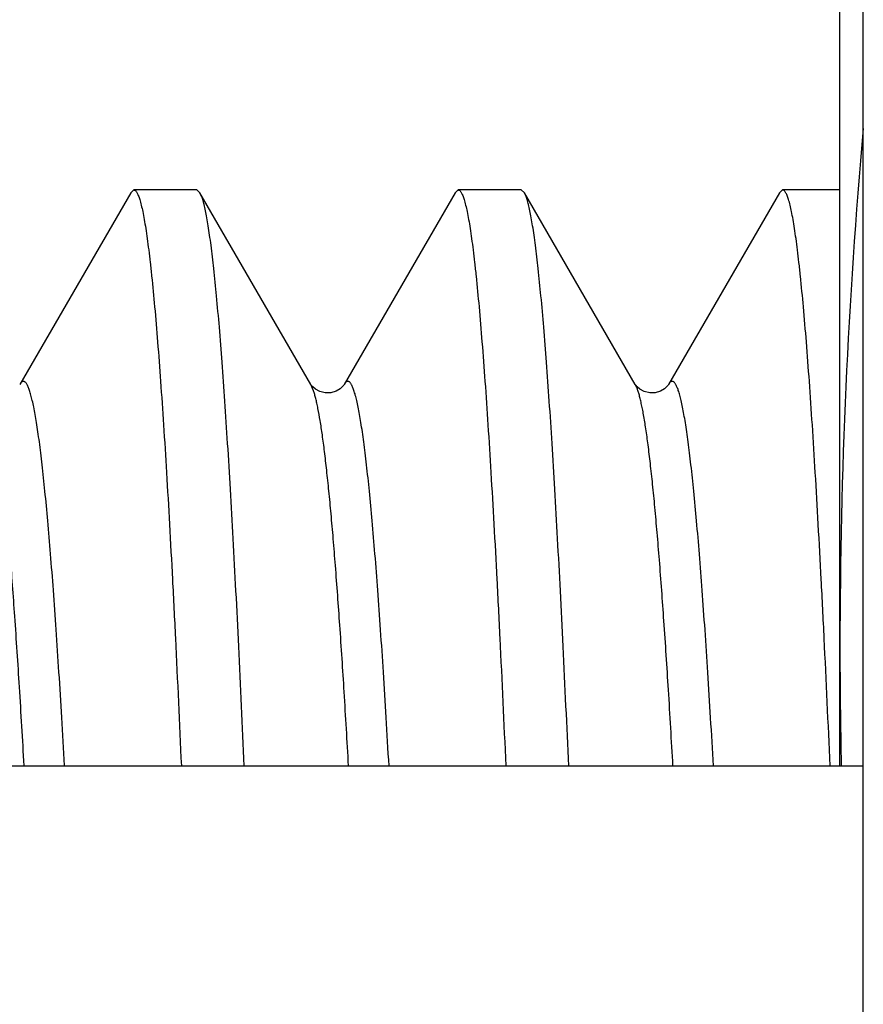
# Model space of a CAD drawing. Header units: inches. Extents: x 0 to 22, y 0 to 17.
# Tile 103 of 121: x 18.7894 to 18.8616, y 10.6721 to 10.7564. Entities that reach past the tile are written whole.
import ezdxf

# ---------------------------------------------------------------- set-up
doc = ezdxf.new("R2010")
doc.units = ezdxf.units.IN
doc.header["$LTSCALE"] = 1.21
doc.header["$MEASUREMENT"] = 0
doc.layers.get('0').update_dxf_attribs({"linetype": 'CONTINUOUS'})

msp = doc.modelspace()

# ---------------------------------------------------------------- linework, layer by layer
at = {"color": 7, "linetype": 'CONTINUOUS'}
for p, q in [((18.8616169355, 8.3492023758), (18.8616169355, 12.4751123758)), ((18.8596169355, 10.6924623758), (18.8596169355, 10.7888023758)), ((18.7988850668, 10.7415685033), (18.789382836, 10.7251455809)), ((18.7988850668, 10.7415685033), (18.7991555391, 10.7418023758)), ((18.8045453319, 10.7418023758), (18.7991555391, 10.7418023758)), ((18.804815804, 10.7415685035), (18.8045453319, 10.7418023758)), ((18.8143180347, 10.7251455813), (18.804815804, 10.7415685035)), ((18.8266620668, 10.7415685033), (18.817159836, 10.7251455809)), ((18.8266620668, 10.7415685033), (18.8269325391, 10.7418023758)), ((18.8323223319, 10.7418023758), (18.8269325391, 10.7418023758)), ((18.832592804, 10.7415685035), (18.8323223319, 10.7418023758)), ((18.8420950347, 10.7251455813), (18.832592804, 10.7415685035)), ((18.8544390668, 10.7415685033), (18.844936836, 10.7251455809)), ((18.8547095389, 10.7418023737), (18.8544390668, 10.7415684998)), ((18.8596169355, 10.7418023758), (18.8547095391, 10.7418023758)), ((18.8143538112, 10.7250906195), (18.814318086, 10.7251454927)), ((18.8421308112, 10.7250906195), (18.842095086, 10.7251454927)), ((18.8616169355, 10.6924623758), (18.7882311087, 10.6924623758))]:
    msp.add_line(p, q, dxfattribs=at)
at = {"color": 9, "linetype": 'CONTINUOUS'}
for p, q in [((18.8145486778, 10.7245998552), (18.814318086, 10.725145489)), ((18.8422210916, 10.7248837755), (18.842095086, 10.7251454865))]:
    msp.add_line(p, q, dxfattribs=at)
at = {"color": 7, "linetype": 'CONTINUOUS'}
for points in [[(18.815078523, 10.7245458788), (18.8147043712, 10.7247502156), (18.8144743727, 10.7249467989), (18.8143538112, 10.7250906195)], [(18.8171597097, 10.7251453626), (18.8171289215, 10.7250975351), (18.8170250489, 10.7249695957), (18.8168143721, 10.724780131), (18.8164730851, 10.7245775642), (18.8160260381, 10.7244392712), (18.8155506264, 10.7244251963), (18.815078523, 10.7245458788)], [(18.842855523, 10.7245458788), (18.8424813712, 10.7247502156), (18.8422513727, 10.7249467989), (18.8421308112, 10.7250906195)], [(18.8449367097, 10.7251453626), (18.8449059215, 10.7250975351), (18.8448020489, 10.7249695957), (18.8445913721, 10.724780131), (18.8442500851, 10.7245775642), (18.8438030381, 10.7244392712), (18.8433276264, 10.7244251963), (18.842855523, 10.7245458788)]]:
    msp.add_lwpolyline(points, dxfattribs=at)
for centre, radius, start, end in [((19.361240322, 10.7023680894), 0.5016250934, 174.8880564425, 179.9503955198), ((19.3423017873, 10.7028090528), 0.4826848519, 180.0007925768, 181.2282911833)]:
    msp.add_arc(centre, radius, start, end, dxfattribs=at)
for points, knots in [([(18.7991555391, 10.7418023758), (18.7991771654, 10.7418023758), (18.7992239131, 10.7417920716), (18.7992890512, 10.741749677), (18.7993525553, 10.7416825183), (18.7994155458, 10.7415904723), (18.7994784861, 10.7414732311), (18.7995414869, 10.7413305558), (18.7996045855, 10.7411623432), (18.7996938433, 10.7408883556), (18.7998029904, 10.7404806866), (18.7999284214, 10.7399136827), (18.8000542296, 10.7392450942), (18.8001803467, 10.7384754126), (18.8003066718, 10.7376051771), (18.8004331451, 10.7366350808), (18.8005597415, 10.7355658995), (18.8007355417, 10.7339454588), (18.800952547, 10.7316790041), (18.8012045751, 10.7286754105), (18.8014570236, 10.7253018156), (18.8017098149, 10.7215693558), (18.801962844, 10.7174903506), (18.8022160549, 10.7130782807), (18.8024694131, 10.7083477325), (18.8028167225, 10.7014500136), (18.8030627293, 10.6961300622), (18.8032244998, 10.6924898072)], [0, 0, 0, 0, 0.0013063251, 0.0028057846, 0.0046310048, 0.0068569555, 0.0095248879, 0.0126583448, 0.0162713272, 0.0203726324, 0.0300602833, 0.0417480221, 0.0554442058, 0.0711492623, 0.0888572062, 0.1085589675, 0.1302417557, 0.1538905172, 0.207014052, 0.267766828, 0.3359560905, 0.4113620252, 0.493739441, 0.5828190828, 0.6783088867, 0.77989502, 1, 1, 1, 1]), ([(18.8086142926, 10.6924898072), (18.8084627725, 10.6958994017), (18.8082324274, 10.7008922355), (18.8079087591, 10.7073804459), (18.8076721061, 10.7118643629), (18.8074355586, 10.7160742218), (18.8071991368, 10.7199978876), (18.8069628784, 10.7236240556), (18.8067268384, 10.7269422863), (18.8064910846, 10.7299430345), (18.8062557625, 10.7326176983), (18.8060209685, 10.7349586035), (18.8058179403, 10.7366967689), (18.805652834, 10.7379148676), (18.8055348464, 10.7386986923), (18.8054170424, 10.7393947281), (18.805299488, 10.7400025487), (18.8051822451, 10.7405217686), (18.8050804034, 10.7408978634), (18.8049973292, 10.7411533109), (18.8049383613, 10.7413124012), (18.8048794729, 10.741449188), (18.8048372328, 10.7415314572), (18.804815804, 10.7415685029)], [0, 0, 0, 0, 0.207714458, 0.3041883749, 0.3953664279, 0.4809872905, 0.5608060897, 0.6345950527, 0.702144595, 0.7632641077, 0.8177828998, 0.865551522, 0.906443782, 0.9242794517, 0.9403614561, 0.9546830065, 0.9672401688, 0.9780343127, 0.9870731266, 0.9909406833, 0.9943791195, 0.9973953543, 1, 1, 1, 1]), ([(18.8269325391, 10.7418023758), (18.8269541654, 10.7418023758), (18.8270009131, 10.7417920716), (18.8270660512, 10.741749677), (18.8271295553, 10.7416825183), (18.8271925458, 10.7415904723), (18.8272554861, 10.7414732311), (18.8273184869, 10.7413305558), (18.8273815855, 10.7411623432), (18.8274708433, 10.7408883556), (18.8275799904, 10.7404806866), (18.8277054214, 10.7399136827), (18.8278312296, 10.7392450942), (18.8279573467, 10.7384754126), (18.8280836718, 10.7376051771), (18.8282101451, 10.7366350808), (18.8283367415, 10.7355658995), (18.8285125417, 10.7339454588), (18.828729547, 10.7316790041), (18.8289815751, 10.7286754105), (18.8292340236, 10.7253018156), (18.8294868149, 10.7215693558), (18.829739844, 10.7174903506), (18.8299930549, 10.7130782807), (18.8302464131, 10.7083477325), (18.8305937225, 10.7014500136), (18.8308397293, 10.6961300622), (18.8310014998, 10.6924898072)], [0, 0, 0, 0, 0.0013063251, 0.0028057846, 0.0046310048, 0.0068569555, 0.0095248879, 0.0126583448, 0.0162713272, 0.0203726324, 0.0300602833, 0.0417480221, 0.0554442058, 0.0711492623, 0.0888572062, 0.1085589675, 0.1302417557, 0.1538905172, 0.207014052, 0.267766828, 0.3359560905, 0.4113620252, 0.493739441, 0.5828190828, 0.6783088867, 0.77989502, 1, 1, 1, 1]), ([(18.8363912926, 10.6924898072), (18.8362397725, 10.6958994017), (18.8360094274, 10.7008922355), (18.8356857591, 10.7073804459), (18.8354491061, 10.7118643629), (18.8352125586, 10.7160742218), (18.8349761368, 10.7199978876), (18.8347398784, 10.7236240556), (18.8345038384, 10.7269422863), (18.8342680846, 10.7299430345), (18.8340327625, 10.7326176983), (18.8337979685, 10.7349586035), (18.8335949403, 10.7366967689), (18.833429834, 10.7379148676), (18.8333118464, 10.7386986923), (18.8331940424, 10.7393947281), (18.833076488, 10.7400025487), (18.8329592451, 10.7405217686), (18.8328574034, 10.7408978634), (18.8327743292, 10.7411533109), (18.8327153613, 10.7413124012), (18.8326564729, 10.741449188), (18.8326142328, 10.7415314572), (18.832592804, 10.7415685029)], [0, 0, 0, 0, 0.207714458, 0.3041883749, 0.3953664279, 0.4809872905, 0.5608060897, 0.6345950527, 0.702144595, 0.7632641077, 0.8177828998, 0.865551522, 0.906443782, 0.9242794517, 0.9403614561, 0.9546830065, 0.9672401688, 0.9780343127, 0.9870731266, 0.9909406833, 0.9943791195, 0.9973953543, 1, 1, 1, 1]), ([(18.8587789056, 10.6924806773), (18.8586171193, 10.6961215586), (18.8583710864, 10.7014424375), (18.8580237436, 10.7083413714), (18.85777036, 10.7130727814), (18.8575171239, 10.717485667), (18.8572640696, 10.721565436), (18.8570112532, 10.7252986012), (18.8567587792, 10.728672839), (18.8565067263, 10.7316770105), (18.8562896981, 10.7339439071), (18.8561138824, 10.7355646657), (18.855987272, 10.7366340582), (18.8558607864, 10.7376043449), (18.8557344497, 10.7384747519), (18.8556083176, 10.7392445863), (18.8554825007, 10.7399133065), (18.8553570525, 10.7404804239), (18.8552478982, 10.7408881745), (18.8551586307, 10.7411622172), (18.8550955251, 10.7413304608), (18.8550325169, 10.7414731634), (18.8549695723, 10.7415904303), (18.8549065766, 10.7416824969), (18.8548430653, 10.7417496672), (18.8547779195, 10.7417920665), (18.8547311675, 10.7418023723), (18.8547095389, 10.7418023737)], [0, 0, 0, 0, 0.2201023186, 0.3216879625, 0.4171775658, 0.5062573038, 0.5886349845, 0.6640412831, 0.7322309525, 0.7929841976, 0.8461082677, 0.8697574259, 0.8914403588, 0.9111423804, 0.9288505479, 0.9445556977, 0.9582521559, 0.9699398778, 0.9796277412, 0.9837290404, 0.9873419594, 0.9904753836, 0.9931433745, 0.9953693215, 0.9971944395, 0.9986937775, 1, 1, 1, 1])]:
    msp.add_open_spline(points, degree=3, knots=knots, dxfattribs=at)
at = {"color": 9, "linetype": 'CONTINUOUS'}
for points, knots in [([(18.7897646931, 10.6925060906), (18.7896373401, 10.6947496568), (18.7893854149, 10.6990120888), (18.7889894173, 10.7050507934), (18.7886488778, 10.7096387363), (18.7883727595, 10.7129356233), (18.7881736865, 10.7151169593), (18.7879748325, 10.7170970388), (18.78777625, 10.7188718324), (18.7875780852, 10.72043778), (18.7873804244, 10.7217917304), (18.7872090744, 10.7227851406), (18.7870694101, 10.7234709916), (18.7869700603, 10.7239047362), (18.7868708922, 10.7242837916), (18.786771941, 10.7246080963), (18.7866732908, 10.7248775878), (18.7866008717, 10.7250361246), (18.7865636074, 10.7251051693)], [0, 0, 0, 0, 0.2054539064, 0.3903811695, 0.5532855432, 0.6260632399, 0.6928604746, 0.7535462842, 0.8080045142, 0.8561339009, 0.8978517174, 0.9330969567, 0.9482814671, 0.9618395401, 0.9737749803, 0.984097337, 0.992826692, 1, 1, 1, 1]), ([(18.7932287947, 10.6925060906), (18.79315082, 10.6938797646), (18.7929954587, 10.6965485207), (18.7927558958, 10.7004294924), (18.7925164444, 10.7040633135), (18.7922771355, 10.7074392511), (18.7920380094, 10.7105473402), (18.7917991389, 10.7133784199), (18.7915605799, 10.715924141), (18.7913557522, 10.7178630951), (18.7911902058, 10.7192656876), (18.79107043, 10.7202050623), (18.7909507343, 10.7210680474), (18.7908311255, 10.7218540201), (18.7907116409, 10.7225624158), (18.7905923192, 10.7231927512), (18.7904732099, 10.7237446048), (18.7903544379, 10.7242177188), (18.7902360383, 10.7246118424), (18.7901326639, 10.7248892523), (18.7900479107, 10.7250699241), (18.7899882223, 10.725177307), (18.7899285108, 10.7252649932), (18.7898685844, 10.7253331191), (18.7898080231, 10.7253817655), (18.7897460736, 10.7254105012), (18.7896826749, 10.7254177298), (18.7896196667, 10.7254026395), (18.7895582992, 10.7253667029), (18.7894980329, 10.7253111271), (18.7894382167, 10.7252360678), (18.7894014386, 10.7251777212), (18.789382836, 10.7251455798)], [0, 0, 0, 0, 0.1224248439, 0.2378647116, 0.3459812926, 0.4464586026, 0.5390044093, 0.6233511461, 0.6992572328, 0.766508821, 0.7968308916, 0.8249232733, 0.8507686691, 0.8743516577, 0.8956609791, 0.9146880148, 0.9314293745, 0.9458886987, 0.9580791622, 0.9680335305, 0.972193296, 0.9758257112, 0.9789541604, 0.9816157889, 0.9838711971, 0.9858195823, 0.9876122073, 0.9894396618, 0.9914826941, 0.9938734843, 0.9966956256, 1, 1, 1, 1]), ([(18.821006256, 10.692497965), (18.8209282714, 10.6938719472), (18.8207728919, 10.6965413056), (18.8205332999, 10.7004231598), (18.8202938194, 10.7040578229), (18.820054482, 10.7074345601), (18.8198153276, 10.7105434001), (18.8195764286, 10.7133751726), (18.8193378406, 10.7159215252), (18.8191329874, 10.7178609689), (18.818967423, 10.7192639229), (18.8188476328, 10.7202035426), (18.8187279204, 10.7210667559), (18.8186083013, 10.7218529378), (18.8184887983, 10.7225615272), (18.8183694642, 10.723192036), (18.8182503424, 10.7237440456), (18.8181315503, 10.7242172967), (18.8180131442, 10.7246115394), (18.8179097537, 10.7248890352), (18.8178249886, 10.7250697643), (18.8177652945, 10.7251771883), (18.8177055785, 10.7252649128), (18.8176456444, 10.7253330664), (18.8175850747, 10.7253817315), (18.8175231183, 10.7254104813), (18.8174597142, 10.7254177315), (18.8173966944, 10.7254026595), (18.8173353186, 10.7253667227), (18.8172750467, 10.7253111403), (18.8172152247, 10.7252360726), (18.8171784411, 10.7251777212), (18.817159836, 10.7251455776)], [0, 0, 0, 0, 0.1224227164, 0.2378608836, 0.3459763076, 0.4464531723, 0.5389990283, 0.6233460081, 0.6992524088, 0.7665046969, 0.7968274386, 0.8249202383, 0.8507659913, 0.8743498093, 0.8956594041, 0.914687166, 0.9314291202, 0.9458887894, 0.9580801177, 0.9680347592, 0.9721946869, 0.9758274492, 0.9789562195, 0.9816179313, 0.983873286, 0.9858215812, 0.9876140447, 0.9894411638, 0.9914838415, 0.9938743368, 0.9966961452, 1, 1, 1, 1]), ([(18.8453204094, 10.6924758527), (18.8451969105, 10.6946523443), (18.8449524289, 10.698795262), (18.8445687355, 10.70467818), (18.8442391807, 10.7091657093), (18.8439722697, 10.7124073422), (18.8437794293, 10.7145669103), (18.8435867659, 10.7165388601), (18.843394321, 10.7183194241), (18.8432022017, 10.7199052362), (18.8430104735, 10.7212932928), (18.8428447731, 10.7223242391), (18.8427101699, 10.7230475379), (18.8426138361, 10.7235145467), (18.8425176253, 10.7239304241), (18.8424215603, 10.7242950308), (18.8423256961, 10.7246082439), (18.8422564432, 10.7247980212), (18.8422210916, 10.7248837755)], [0, 0, 0, 0, 0.2006201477, 0.3819250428, 0.5425391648, 0.6147024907, 0.6812533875, 0.7420685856, 0.7970383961, 0.8460658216, 0.8890690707, 0.9259846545, 0.9421458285, 0.9567722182, 0.9698639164, 0.981424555, 0.9914639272, 1, 1, 1, 1]), ([(18.848784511, 10.6924758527), (18.8487065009, 10.693850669), (18.8485510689, 10.6965216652), (18.8483113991, 10.700405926), (18.8480718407, 10.7040428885), (18.8478324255, 10.7074217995), (18.8475931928, 10.7105326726), (18.8473542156, 10.7133663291), (18.8471155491, 10.715914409), (18.8469106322, 10.7178551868), (18.8467450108, 10.7192591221), (18.8466251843, 10.7201994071), (18.8465054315, 10.7210632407), (18.8463857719, 10.7218499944), (18.8462662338, 10.7225591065), (18.8461468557, 10.7231900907), (18.8460276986, 10.7237425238), (18.8459088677, 10.724216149), (18.8457904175, 10.724610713), (18.8456870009, 10.7248884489), (18.8456022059, 10.7250693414), (18.8455424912, 10.7251768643), (18.845482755, 10.7252646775), (18.8454228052, 10.7253329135), (18.8453622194, 10.7253816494), (18.8453002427, 10.7254104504), (18.8452368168, 10.7254177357), (18.8451737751, 10.7254026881), (18.8451123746, 10.7253667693), (18.8450520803, 10.7253111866), (18.8449922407, 10.7252361), (18.8449554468, 10.7251777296), (18.844936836, 10.7251455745)], [0, 0, 0, 0, 0.1224165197, 0.237850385, 0.3459631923, 0.4464387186, 0.5389841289, 0.6233315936, 0.6992395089, 0.766494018, 0.7968176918, 0.8249120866, 0.8507590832, 0.8743442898, 0.8956556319, 0.9146846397, 0.9314283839, 0.9458895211, 0.9580821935, 0.9680385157, 0.9721989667, 0.975832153, 0.9789613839, 0.9816235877, 0.983879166, 0.9858272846, 0.987619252, 0.9894455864, 0.9914871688, 0.9938764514, 0.9966971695, 1, 1, 1, 1]), ([(18.8175421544, 10.692497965), (18.8174226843, 10.694602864), (18.8171860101, 10.6986171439), (18.8168151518, 10.7043304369), (18.8164970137, 10.708705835), (18.8162396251, 10.7118826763), (18.8160532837, 10.7140132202), (18.8158670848, 10.715969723), (18.8156810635, 10.7177486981), (18.8154952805, 10.7193469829), (18.8153098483, 10.7207617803), (18.8151248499, 10.7219906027), (18.8149646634, 10.7228963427), (18.8148343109, 10.7235255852), (18.8147413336, 10.723926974), (18.8146484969, 10.7242805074), (18.8145822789, 10.7244989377), (18.8145486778, 10.7245998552)], [0, 0, 0, 0, 0.1959733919, 0.3737887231, 0.5321869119, 0.603750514, 0.6700544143, 0.7309835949, 0.786434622, 0.8363156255, 0.8805467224, 0.9190637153, 0.951819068, 0.966028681, 0.9787919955, 0.9901130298, 1, 1, 1, 1])]:
    msp.add_open_spline(points, degree=3, knots=knots, dxfattribs=at)

doc.saveas('drawing.dxf')
